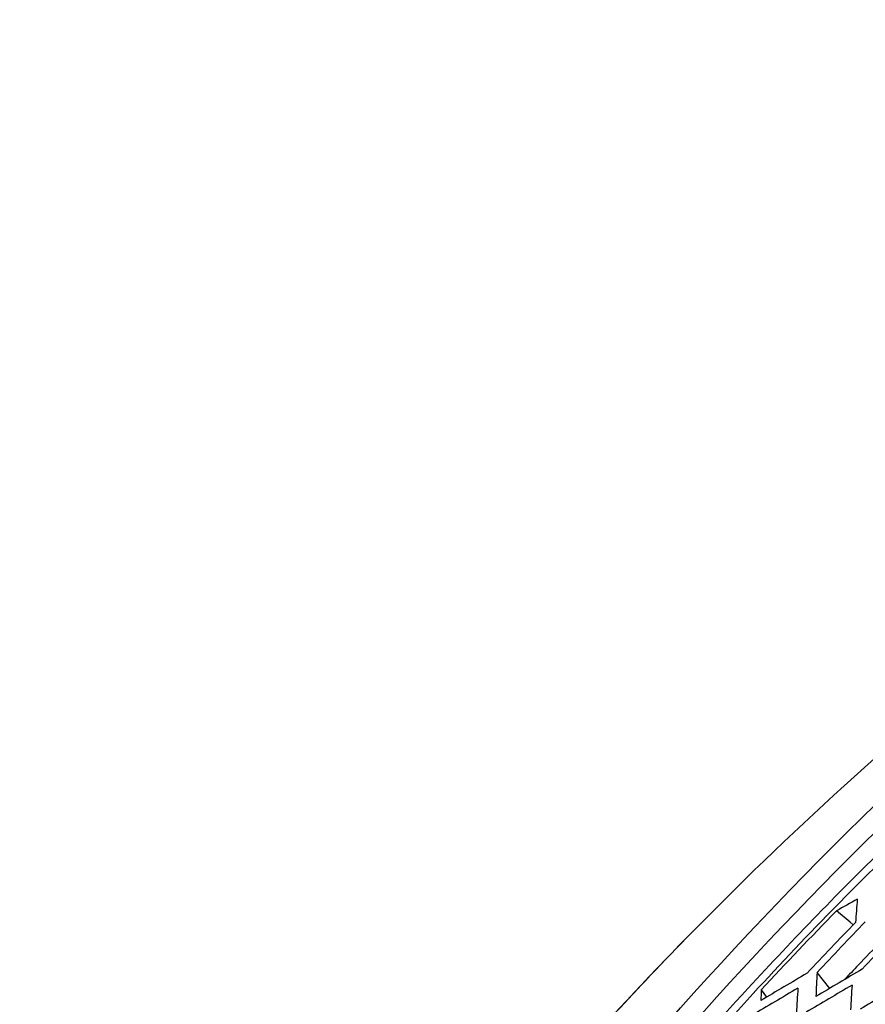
# Model space of a CAD drawing. Header units: millimetres. Extents: x 0 to 420, y 0 to 297.
# Tile 77 of 256: x 157.38 to 163.56, y 101.5 to 108.71. Entities that reach past the tile are written whole.
import ezdxf

# ---------------------------------------------------------------- set-up
doc = ezdxf.new("R2010")
doc.units = ezdxf.units.MM
doc.header["$LTSCALE"] = 23.1
doc.layers.get('0').update_dxf_attribs({"linetype": 'CONTINUOUS'})
doc.layers.add('02___PRT_ALL_AXES', color=7, linetype='CONTINUOUS')

msp = doc.modelspace()

# ---------------------------------------------------------------- linework, layer by layer
at = {"color": 7, "linetype": 'Continuous'}
for p, q in [((163.4543, 102.1056), (163.3533, 102.1882)), ((163.4768, 102.0872), (163.4543, 102.1056)), ((163.304, 101.6217), (163.2117, 101.738)), ((162.8037, 101.6105), (162.8412, 101.5567))]:
    msp.add_line(p, q, dxfattribs=at)
for centre, radius, start, end in [((182.7178, 83.244), 27.1696, 134.31051, 137.43976), ((182.5438, 83.3825), 26.8947, 134.25826, 135.496), ((182.7489, 83.1817), 27.1817, 135.49713, 137.39211), ((182.7725, 83.1622), 27.1863, 135.58607, 137.26644), ((183.1386, 83.0589), 27.3618, 135.89021, 136.9623), ((183.2489, 83.0276), 27.4148, 135.89125, 136.96127), ((183.7566, 82.8837), 27.6586, 135.89597, 136.95655), ((181.1722, 83.5089), 26.4459, 135.66405, 139.43072), ((183.1652, 83.0723), 27.1407, 135.88642, 136.39437), ((183.2239, 83.0163), 27.2219, 136.39427, 136.69909), ((183.1296, 82.864), 27.7299, 137.43703, 139.59281), ((183.0594, 82.897), 27.6029, 137.39339, 139.55893)]:
    msp.add_arc(centre, radius, start, end, dxfattribs=at)
for centre, major_axis, ratio, start_param, end_param in [((198.3742, 89.9758), (51.0265, 8.7873), 0.445511, 2.24381, 2.24789), ((180.8751, 70.0454), (-15.2037, 36.9507), 0.230988, 0.424282, 0.433469), ((199.6785, 89.809), (51.9484, 8.9461), 0.445511, 2.271452, 2.28064), ((200.4724, 89.7075), (52.5095, 9.0427), 0.445511, 2.271355, 2.280443), ((180.4953, 70.2479), (-15.0981, 36.6941), 0.230988, 0.451782, 0.460911), ((200.0619, 90.0816), (51.9857, 9.7605), 0.440818, 2.255371, 2.264157), ((198.4804, 90.2769), (50.8729, 9.5515), 0.440818, 2.254782, 2.26396), ((179.9045, 70.5629), (-14.9339, 36.295), 0.230988, 0.457031, 0.461111), ((181.4665, 69.5297), (-16.0731, 37.3988), 0.241519, 0.444622, 0.45376), ((199.2712, 90.1792), (51.4293, 9.656), 0.440818, 2.25498, 2.26406), ((182.0605, 69.2109), (-16.2458, 37.8006), 0.241519, 0.444817, 0.453857)]:
    msp.add_ellipse(centre, major_axis=major_axis, ratio=ratio, start_param=start_param, end_param=end_param, dxfattribs=at)
for points, knots in [([(173.0216, 108.7096), (170.9981, 108.0535), (167.0949, 106.226), (163.748, 103.5169), (162.2566, 101.991)], [0, 0, 0, 0, 0.499244, 1, 1, 1, 1]), ([(158.7689, 96.7006), (160.3349, 99.4133), (163.3307, 103.1151), (168.3034, 106.7173), (171.0211, 108.0053), (172.406, 108.4999)], [0, 0, 0, 0, 0.51205, 0.7596, 1, 1, 1, 1]), ([(159.8285, 98.1347), (160.1076, 98.5577), (161.2558, 100.2032), (162.5769, 101.7289), (163.6492, 102.7769)], [0, 0, 0, 0, 0.252605, 1, 1, 1, 1]), ([(162.2566, 101.991), (161.0741, 100.7811), (158.9207, 98.1024), (157.2927, 95.0779), (156.6136, 93.4951)], [0, 0, 0, 0, 0.495526, 1, 1, 1, 1])]:
    msp.add_open_spline(points, degree=3, knots=knots, dxfattribs=at)
at = {"layer": '02___PRT_ALL_AXES', "color": 7, "linetype": 'Continuous'}
for points, knots in [([(162.0057, 96.6143), (162.9264, 98.1777), (165.0115, 101.1215), (167.5833, 103.655), (168.958, 104.7752)], [0, 0, 0, 0, 0.505718, 1, 1, 1, 1]), ([(162.0446, 96.5942), (162.9637, 98.1552), (165.0449, 101.0948), (167.6115, 103.6253), (168.9835, 104.7445)], [0, 0, 0, 0, 0.505708, 1, 1, 1, 1])]:
    msp.add_open_spline(points, degree=3, knots=knots, dxfattribs=at)

doc.saveas('drawing.dxf')
